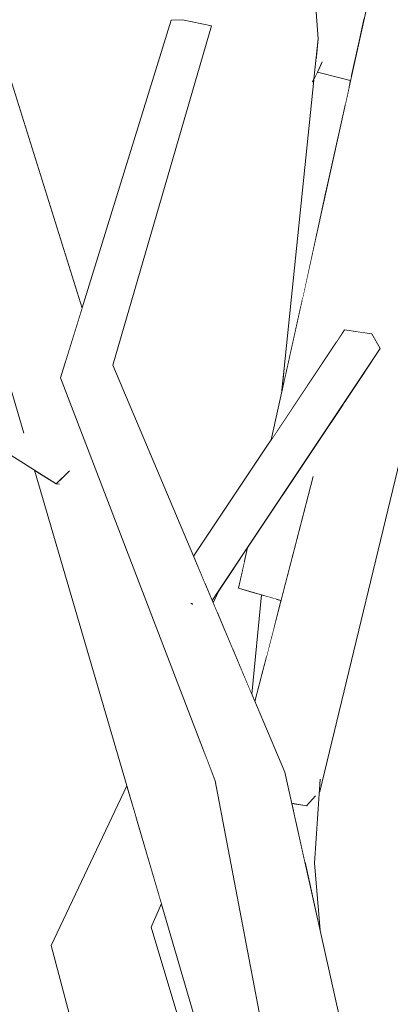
# Model space of a CAD drawing. Extents: x -289599 to -184549, y 66678 to 295474.
# Tile 239 of 256: x -264539 to -264492, y 72112 to 72236. Entities that reach past the tile are written whole.
import ezdxf

# ---------------------------------------------------------------- set-up
doc = ezdxf.new("R2010")
doc.units = 0
doc.header["$MEASUREMENT"] = 0
doc.linetypes.add('Wipeout_Contour', pattern=[1000, 0, -1000])
doc.layers.add('arch drzewa', color=8, linetype='Continuous')
doc.layers.add('arch drzewa_Nr_Pióra__4', color=8, linetype='Continuous', lineweight=9)

msp = doc.modelspace()

# ---------------------------------------------------------------- wipeouts: each hides what was drawn before it
at = {"color": 254, "linetype": 'Wipeout_Contour', "lineweight": 0, "ltscale": 964256.688396}
msp.add_wipeout([(-264497.51, 72227.32), (-264497.32, 72228.2), (-264497.51, 72228.31)], dxfattribs=at).dxf.layer = 'arch drzewa'
at = {"color": 254, "linetype": 'Wipeout_Contour', "lineweight": 0, "ltscale": 964253.311619}
msp.add_wipeout([(-264505.66, 72192.09), (-264505.81, 72189.64), (-264505.29, 72191.98)], dxfattribs=at).dxf.layer = 'arch drzewa'
at = {"color": 254, "linetype": 'Wipeout_Contour', "lineweight": 0, "ltscale": 964234.174703}
msp.add_wipeout([(-264506.63, 72162.99), (-264506.94, 72159.31), (-264506.04, 72162.82)], dxfattribs=at).dxf.layer = 'arch drzewa'
at = {"color": 254, "linetype": 'Wipeout_Contour', "lineweight": 0, "ltscale": 964195.401123}
msp.add_wipeout([(-264501.81, 72129.72), (-264503.03, 72129.84), (-264501.11, 72121.28)], dxfattribs=at).dxf.layer = 'arch drzewa'

# ---------------------------------------------------------------- next in the draw order: wipeouts: each hides what was drawn before it
at = {"color": 254, "linetype": 'Wipeout_Contour', "lineweight": 0, "ltscale": 1285676.927386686}
msp.add_wipeout([(-264497.48, 72232.94), (-264497.51, 72228.47), (-264497.17, 72228.87), (-264496.26, 72233.01)], dxfattribs=at).dxf.layer = 'arch drzewa'
at = {"color": 254, "linetype": 'Wipeout_Contour', "lineweight": 0, "ltscale": 964253.257419}
msp.add_wipeout([(-264505.97, 72188.88), (-264505.81, 72189.64), (-264505.66, 72192.09)], dxfattribs=at).dxf.layer = 'arch drzewa'
at = {"color": 254, "linetype": 'Wipeout_Contour', "lineweight": 0, "ltscale": 1285647.088290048}
msp.add_wipeout([(-264507.42, 72163.22), (-264507.88, 72155.69), (-264506.94, 72159.31), (-264506.63, 72162.99)], dxfattribs=at).dxf.layer = 'arch drzewa'
at = {"color": 254, "linetype": 'Wipeout_Contour', "lineweight": 0, "ltscale": 964200.518466}
msp.add_wipeout([(-264501.58, 72138.57), (-264501.81, 72129.72), (-264501.12, 72140.2)], dxfattribs=at).dxf.layer = 'arch drzewa'

# ---------------------------------------------------------------- next in the draw order: wipeouts: each hides what was drawn before it
at = {"color": 254, "linetype": 'Wipeout_Contour', "lineweight": 0, "ltscale": 1928517.152991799}
msp.add_wipeout([(-264497.99, 72225.13), (-264497.51, 72227.32), (-264497.51, 72228.31), (-264497.6, 72228.36), (-264497.51, 72228.47), (-264497.48, 72232.94)], dxfattribs=at).dxf.layer = 'arch drzewa'
at = {"color": 254, "linetype": 'Wipeout_Contour', "lineweight": 0, "ltscale": 1607060.643964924}
msp.add_wipeout([(-264509.72, 72151), (-264509.33, 72150.08), (-264507.88, 72155.69), (-264507.42, 72163.22), (-264508.48, 72163.52)], dxfattribs=at).dxf.layer = 'arch drzewa'
at = {"color": 254, "linetype": 'Wipeout_Contour', "lineweight": 0, "ltscale": 2249808.121528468}
msp.add_wipeout([(-264504.12, 72134.66), (-264503.03, 72129.84), (-264501.81, 72129.72), (-264501.58, 72138.57), (-264501.7, 72138.16), (-264502.81, 72136.94), (-264503.95, 72137.14)], dxfattribs=at).dxf.layer = 'arch drzewa'

# ---------------------------------------------------------------- next in the draw order: wipeouts: each hides what was drawn before it
at = {"color": 254, "linetype": 'Wipeout_Contour', "lineweight": 0, "ltscale": 2249945.583356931}
msp.add_wipeout([(-264497.48, 72232.94), (-264500.58, 72233.18), (-264500.55, 72229.89), (-264498.77, 72228.65), (-264500.54, 72228.96), (-264500.41, 72214.14), (-264497.99, 72225.13)], dxfattribs=at).dxf.layer = 'arch drzewa'
at = {"color": 254, "linetype": 'Wipeout_Contour', "lineweight": 0, "ltscale": 1285611.189996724}
msp.add_wipeout([(-264504.41, 72137.22), (-264504.41, 72135.99), (-264504.12, 72134.66), (-264503.95, 72137.14)], dxfattribs=at).dxf.layer = 'arch drzewa'

# ---------------------------------------------------------------- next in the draw order: wipeouts: each hides what was drawn before it
at = {"color": 254, "linetype": 'Wipeout_Contour', "lineweight": 0, "ltscale": 964268.969045}
msp.add_wipeout([(-264500.58, 72233.18), (-264500.85, 72230.03), (-264500.55, 72229.89)], dxfattribs=at).dxf.layer = 'arch drzewa'
at = {"color": 254, "linetype": 'Wipeout_Contour', "lineweight": 0, "ltscale": 1285682.279095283}
msp.add_wipeout([(-264500.94, 72229.04), (-264503.42, 72200.5), (-264500.41, 72214.14), (-264500.54, 72228.96)], dxfattribs=at).dxf.layer = 'arch drzewa'
at = {"color": 254, "linetype": 'Wipeout_Contour', "lineweight": 0, "ltscale": 964257.305078}
msp.add_wipeout([(-264497.6, 72228.36), (-264497.3, 72228.28), (-264497.17, 72228.87)], dxfattribs=at).dxf.layer = 'arch drzewa'
at = {"color": 254, "linetype": 'Wipeout_Contour', "lineweight": 0, "ltscale": 964210.40067}
msp.add_wipeout([(-264504.41, 72137.22), (-264504.7, 72137.27), (-264504.41, 72135.99)], dxfattribs=at).dxf.layer = 'arch drzewa'

# ---------------------------------------------------------------- next in the draw order: wipeouts: each hides what was drawn before it
at = {"color": 254, "linetype": 'Wipeout_Contour', "lineweight": 0, "ltscale": 1285681.715078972}
msp.add_wipeout([(-264503.67, 72199.34), (-264503.42, 72200.5), (-264500.94, 72229.04), (-264501.72, 72228.41)], dxfattribs=at).dxf.layer = 'arch drzewa'
at = {"color": 254, "linetype": 'Wipeout_Contour', "lineweight": 0, "ltscale": 964257.61328}
msp.add_wipeout([(-264497.3, 72228.28), (-264497.6, 72228.36), (-264497.32, 72228.2)], dxfattribs=at).dxf.layer = 'arch drzewa'
at = {"color": 254, "linetype": 'Wipeout_Contour', "lineweight": 0, "ltscale": 1285579.189672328}
msp.add_wipeout([(-264505.57, 72141.17), (-264510.2, 72140.77), (-264494.79, 72089.22), (-264494.17, 72090.29)], dxfattribs=at).dxf.layer = 'arch drzewa'

# ---------------------------------------------------------------- next in the draw order: wipeouts: each hides what was drawn before it
at = {"color": 254, "linetype": 'Wipeout_Contour', "lineweight": 0, "ltscale": 2249963.17754354}
msp.add_wipeout([(-264501.38, 72233.55), (-264501.69, 72228.92), (-264501.06, 72230.2), (-264500.89, 72230.6), (-264500.86, 72230.1), (-264500.85, 72230.09), (-264500.58, 72233.18)], dxfattribs=at).dxf.layer = 'arch drzewa'
at = {"color": 254, "linetype": 'Wipeout_Contour', "lineweight": 0, "ltscale": 1606938.637442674}
msp.add_wipeout([(-264494.79, 72089.22), (-264510.2, 72140.77), (-264496.52, 72079.04), (-264496.41, 72081.5), (-264496.51, 72086.29)], dxfattribs=at).dxf.layer = 'arch drzewa'

# ---------------------------------------------------------------- next in the draw order: wipeouts: each hides what was drawn before it
at = {"color": 254, "linetype": 'Wipeout_Contour', "lineweight": 0, "ltscale": 1607118.58736753}
msp.add_wipeout([(-264500.39, 72263.59), (-264497.48, 72232.94), (-264496.26, 72233.01), (-264495.6, 72235.98), (-264499.28, 72261.64)], dxfattribs=at).dxf.layer = 'arch drzewa'
at = {"color": 254, "linetype": 'Wipeout_Contour', "lineweight": 0, "ltscale": 1928517.892361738}
msp.add_wipeout([(-264505.66, 72192.09), (-264505.29, 72191.98), (-264504.65, 72194.9), (-264503.67, 72199.34), (-264501.72, 72228.41), (-264501.92, 72228.32)], dxfattribs=at).dxf.layer = 'arch drzewa'
at = {"color": 254, "linetype": 'Wipeout_Contour', "lineweight": 0, "ltscale": 1285586.049521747}
msp.add_wipeout([(-264510.2, 72140.77), (-264514.31, 72140.08), (-264496.6, 72078.92), (-264496.52, 72079.04)], dxfattribs=at).dxf.layer = 'arch drzewa'

# ---------------------------------------------------------------- next in the draw order: wipeouts: each hides what was drawn before it
at = {"color": 254, "linetype": 'Wipeout_Contour', "lineweight": 0, "ltscale": 964270.864399}
msp.add_wipeout([(-264501.9, 72228.47), (-264501.69, 72228.92), (-264501.38, 72233.55)], dxfattribs=at).dxf.layer = 'arch drzewa'
at = {"color": 254, "linetype": 'Wipeout_Contour', "lineweight": 0, "ltscale": 1928551.802713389}
msp.add_wipeout([(-264527.19, 72192.45), (-264531.26, 72191.56), (-264516.83, 72163.26), (-264516.18, 72164.05), (-264516.73, 72163.05), (-264505.57, 72141.17)], dxfattribs=at).dxf.layer = 'arch drzewa'
at = {"color": 254, "linetype": 'Wipeout_Contour', "lineweight": 0, "ltscale": 1285562.867046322}
msp.add_wipeout([(-264514.31, 72140.08), (-264502.2, 72076.37), (-264497.37, 72077.11), (-264496.6, 72078.92)], dxfattribs=at).dxf.layer = 'arch drzewa'

# ---------------------------------------------------------------- next in the draw order: linework, layer by layer
at = {"layer": 'arch drzewa_Nr_Pióra__4', "linetype": 'Continuous'}
msp.add_line((-264501.11, 72121.28), (-264501.81, 72129.72), dxfattribs=at)

# ---------------------------------------------------------------- next in the draw order: wipeouts: each hides what was drawn before it
at = {"color": 254, "linetype": 'Wipeout_Contour', "lineweight": 0, "ltscale": 964284.631443}
msp.add_wipeout([(-264502.46, 72267.21), (-264497.48, 72232.94), (-264500.39, 72263.59)], dxfattribs=at).dxf.layer = 'arch drzewa'
at = {"color": 254, "linetype": 'Wipeout_Contour', "lineweight": 0, "ltscale": 964318.266626}
msp.add_wipeout([(-264527.19, 72192.45), (-264514.78, 72235.18), (-264518.41, 72235.93)], dxfattribs=at).dxf.layer = 'arch drzewa'
at = {"color": 254, "linetype": 'Wipeout_Contour', "lineweight": 0, "ltscale": 2249956.644327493}
msp.add_wipeout([(-264501.43, 72229.33), (-264498.77, 72228.65), (-264500.55, 72229.89), (-264500.85, 72230.03), (-264500.85, 72230.09), (-264500.86, 72230.1), (-264500.89, 72230.6)], dxfattribs=at).dxf.layer = 'arch drzewa'
at = {"color": 254, "linetype": 'Wipeout_Contour', "lineweight": 0, "ltscale": 2571367.531868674}
msp.add_wipeout([(-264516.83, 72163.26), (-264531.26, 72191.56), (-264510.2, 72140.77), (-264505.57, 72141.17), (-264516.73, 72163.05), (-264517.24, 72162.41), (-264517.26, 72162.43), (-264517.28, 72162.43)], dxfattribs=at).dxf.layer = 'arch drzewa'
at = {"color": 254, "linetype": 'Wipeout_Contour', "lineweight": 0, "ltscale": 1607014.616888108}
msp.add_wipeout([(-264529.98, 72121.93), (-264508.7, 72065.49), (-264508.69, 72065.5), (-264509.33, 72078.3), (-264522.39, 72121.65)], dxfattribs=at).dxf.layer = 'arch drzewa'

# ---------------------------------------------------------------- next in the draw order: wipeouts: each hides what was drawn before it
at = {"color": 254, "linetype": 'Wipeout_Contour', "lineweight": 0, "ltscale": 1285711.928705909}
msp.add_wipeout([(-264502.46, 72267.21), (-264503.46, 72268.97), (-264500.58, 72233.18), (-264497.48, 72232.94)], dxfattribs=at).dxf.layer = 'arch drzewa'
at = {"color": 254, "linetype": 'Wipeout_Contour', "lineweight": 0, "ltscale": 1928539.041817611}
msp.add_wipeout([(-264501.9, 72228.49), (-264501.99, 72228.28), (-264501.43, 72229.33), (-264501.06, 72230.2), (-264501.69, 72228.92), (-264501.9, 72228.47)], dxfattribs=at).dxf.layer = 'arch drzewa'
at = {"color": 254, "linetype": 'Wipeout_Contour', "lineweight": 0, "ltscale": 964297.275759}
msp.add_wipeout([(-264510.2, 72140.77), (-264531.26, 72191.56), (-264533.78, 72190.84)], dxfattribs=at).dxf.layer = 'arch drzewa'
at = {"color": 254, "linetype": 'Wipeout_Contour', "lineweight": 0, "ltscale": 964205.313075}
msp.add_wipeout([(-264508.7, 72065.49), (-264529.98, 72121.93), (-264511.37, 72060.94)], dxfattribs=at).dxf.layer = 'arch drzewa'

# ---------------------------------------------------------------- next in the draw order: wipeouts: each hides what was drawn before it
at = {"color": 254, "linetype": 'Wipeout_Contour', "lineweight": 0, "ltscale": 964293.580028}
msp.add_wipeout([(-264503.46, 72268.97), (-264503.78, 72269.53), (-264500.58, 72233.18)], dxfattribs=at).dxf.layer = 'arch drzewa'
at = {"color": 254, "linetype": 'Wipeout_Contour', "lineweight": 0, "ltscale": 964322.79358}
msp.add_wipeout([(-264518.41, 72235.93), (-264531.26, 72191.56), (-264527.19, 72192.45)], dxfattribs=at).dxf.layer = 'arch drzewa'
at = {"color": 254, "linetype": 'Wipeout_Contour', "lineweight": 0, "ltscale": 2571380.378103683}
msp.add_wipeout([(-264502.06, 72228.15), (-264501.94, 72228.12), (-264501.92, 72228.32), (-264501.72, 72228.41), (-264500.94, 72229.04), (-264500.54, 72228.96), (-264498.77, 72228.65), (-264501.43, 72229.33)], dxfattribs=at).dxf.layer = 'arch drzewa'
at = {"color": 254, "linetype": 'Wipeout_Contour', "lineweight": 0, "ltscale": 964268.557811}
msp.add_wipeout([(-264533.78, 72190.84), (-264514.31, 72140.08), (-264510.2, 72140.77)], dxfattribs=at).dxf.layer = 'arch drzewa'
at = {"color": 254, "linetype": 'Wipeout_Contour', "lineweight": 0, "ltscale": 1285635.828420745}
msp.add_wipeout([(-264529.98, 72121.93), (-264534.93, 72119.36), (-264512.74, 72058.59), (-264511.37, 72060.94)], dxfattribs=at).dxf.layer = 'arch drzewa'

# ---------------------------------------------------------------- next in the draw order: wipeouts: each hides what was drawn before it
at = {"color": 254, "linetype": 'Wipeout_Contour', "lineweight": 0, "ltscale": 1285718.628719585}
msp.add_wipeout([(-264503.99, 72269.89), (-264501.38, 72233.55), (-264500.58, 72233.18), (-264503.78, 72269.53)], dxfattribs=at).dxf.layer = 'arch drzewa'
at = {"color": 254, "linetype": 'Wipeout_Contour', "lineweight": 0, "ltscale": 964327.262587}
msp.add_wipeout([(-264531.26, 72191.56), (-264518.41, 72235.93), (-264519.86, 72235.91)], dxfattribs=at).dxf.layer = 'arch drzewa'
at = {"color": 254, "linetype": 'Wipeout_Contour', "lineweight": 0, "ltscale": 1285664.487903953}
msp.add_wipeout([(-264498.05, 72196.88), (-264517.04, 72168.38), (-264515.59, 72164.93), (-264494.61, 72196.41)], dxfattribs=at).dxf.layer = 'arch drzewa'
at = {"color": 254, "linetype": 'Wipeout_Contour', "lineweight": 0, "ltscale": 1285686.359461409}
msp.add_wipeout([(-264516.83, 72163.26), (-264517.28, 72162.43), (-264517.26, 72162.43), (-264516.18, 72164.05)], dxfattribs=at).dxf.layer = 'arch drzewa'
at = {"color": 254, "linetype": 'Wipeout_Contour', "lineweight": 0, "ltscale": 964243.719175}
msp.add_wipeout([(-264514.31, 72140.08), (-264516.2, 72145), (-264514.14, 72139.21)], dxfattribs=at).dxf.layer = 'arch drzewa'
at = {"color": 254, "linetype": 'Wipeout_Contour', "lineweight": 0, "ltscale": 964250.26617}
msp.add_wipeout([(-264522.39, 72121.65), (-264521.09, 72124.63), (-264521.31, 72125.36)], dxfattribs=at).dxf.layer = 'arch drzewa'
at = {"color": 254, "linetype": 'Wipeout_Contour', "lineweight": 0, "ltscale": 964214.744672}
msp.add_wipeout([(-264512.74, 72058.59), (-264534.93, 72119.36), (-264517.08, 72051.18)], dxfattribs=at).dxf.layer = 'arch drzewa'

# ---------------------------------------------------------------- next in the draw order: linework, layer by layer
at = {"layer": 'arch drzewa_Nr_Pióra__4', "linetype": 'Continuous'}
msp.add_line((-264514.78, 72235.18), (-264518.41, 72235.93), dxfattribs=at)

# ---------------------------------------------------------------- next in the draw order: wipeouts: each hides what was drawn before it
at = {"color": 254, "linetype": 'Wipeout_Contour', "lineweight": 0, "ltscale": 964330.045095}
msp.add_wipeout([(-264519.86, 72235.91), (-264533.78, 72190.84), (-264531.26, 72191.56)], dxfattribs=at).dxf.layer = 'arch drzewa'
at = {"color": 254, "linetype": 'Wipeout_Contour', "lineweight": 0, "ltscale": 1285686.214967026}
msp.add_wipeout([(-264517.26, 72162.43), (-264517.24, 72162.41), (-264516.73, 72163.05), (-264516.18, 72164.05)], dxfattribs=at).dxf.layer = 'arch drzewa'
at = {"color": 254, "linetype": 'Wipeout_Contour', "lineweight": 0, "ltscale": 1285680.231259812}
msp.add_wipeout([(-264529.98, 72121.93), (-264522.39, 72121.65), (-264521.31, 72125.36), (-264524.27, 72135.48)], dxfattribs=at).dxf.layer = 'arch drzewa'

# ---------------------------------------------------------------- next in the draw order: linework, layer by layer
at = {"layer": 'arch drzewa_Nr_Pióra__4', "linetype": 'Continuous'}
msp.add_line((-264518.41, 72235.93), (-264519.86, 72235.91), dxfattribs=at)

# ---------------------------------------------------------------- next in the draw order: wipeouts: each hides what was drawn before it
at = {"color": 254, "linetype": 'Wipeout_Contour', "lineweight": 0, "ltscale": 2571668.54343142}
msp.add_wipeout([(-264545.85, 72228.65), (-264533.16, 72192.85), (-264531.06, 72199.64), (-264540.69, 72230.52), (-264542.23, 72229.96), (-264542.21, 72229.76), (-264542.31, 72229.86), (-264542.38, 72229.91)], dxfattribs=at).dxf.layer = 'arch drzewa'
at = {"color": 254, "linetype": 'Wipeout_Contour', "lineweight": 0, "ltscale": 1607076.261651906}
msp.add_wipeout([(-264515.59, 72164.93), (-264515.54, 72164.81), (-264514.7, 72162.81), (-264493.55, 72194.55), (-264494.61, 72196.41)], dxfattribs=at).dxf.layer = 'arch drzewa'
at = {"color": 254, "linetype": 'Wipeout_Contour', "lineweight": 0, "ltscale": 964269.177953}
msp.add_wipeout([(-264529.98, 72121.93), (-264524.27, 72135.48), (-264524.36, 72135.8)], dxfattribs=at).dxf.layer = 'arch drzewa'

# ---------------------------------------------------------------- next in the draw order: wipeouts: each hides what was drawn before it
at = {"color": 254, "linetype": 'Wipeout_Contour', "lineweight": 0, "ltscale": 1928417.031422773}
msp.add_wipeout([(-264501.15, 72138.76), (-264480.1, 72226.1), (-264481.62, 72224.49), (-264481.75, 72224.56), (-264481.5, 72225.52), (-264482.61, 72225.01)], dxfattribs=at).dxf.layer = 'arch drzewa'
at = {"color": 254, "linetype": 'Wipeout_Contour', "lineweight": 0, "ltscale": 1285656.802089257}
msp.add_wipeout([(-264512.12, 72156.71), (-264509.72, 72151), (-264508.48, 72163.52), (-264510, 72163.96)], dxfattribs=at).dxf.layer = 'arch drzewa'
at = {"color": 254, "linetype": 'Wipeout_Contour', "lineweight": 0, "ltscale": 1285699.473727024}
msp.add_wipeout([(-264534.93, 72119.36), (-264529.98, 72121.93), (-264524.36, 72135.8), (-264525.43, 72139.48)], dxfattribs=at).dxf.layer = 'arch drzewa'

# ---------------------------------------------------------------- next in the draw order: wipeouts: each hides what was drawn before it
at = {"color": 254, "linetype": 'Wipeout_Contour', "lineweight": 0, "ltscale": 1928406.214894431}
msp.add_wipeout([(-264502.81, 72136.94), (-264501.7, 72138.16), (-264501.12, 72140.2), (-264501.22, 72138.68), (-264501.15, 72138.76), (-264482.61, 72225.01)], dxfattribs=at).dxf.layer = 'arch drzewa'
at = {"color": 254, "linetype": 'Wipeout_Contour', "lineweight": 0, "ltscale": 1607083.002622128}
msp.add_wipeout([(-264510.59, 72167.93), (-264513.72, 72160.5), (-264512.12, 72156.71), (-264510, 72163.96), (-264511.37, 72164.35)], dxfattribs=at).dxf.layer = 'arch drzewa'

# ---------------------------------------------------------------- next in the draw order: wipeouts: each hides what was drawn before it
at = {"color": 254, "linetype": 'Wipeout_Contour', "lineweight": 0, "ltscale": 2892658.847216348}
msp.add_wipeout([(-264502.81, 72136.94), (-264482.61, 72225.01), (-264486.49, 72225.84), (-264489.55, 72209.67), (-264493.69, 72197.54), (-264494.05, 72196.26), (-264494.15, 72195.6), (-264493.55, 72194.55), (-264494.52, 72193.09)], dxfattribs=at).dxf.layer = 'arch drzewa'
at = {"color": 254, "linetype": 'Wipeout_Contour', "lineweight": 0, "ltscale": 1607088.257591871}
msp.add_wipeout([(-264514.04, 72161.25), (-264513.72, 72160.5), (-264510.59, 72167.93), (-264510.24, 72169.5), (-264511.39, 72167.77)], dxfattribs=at).dxf.layer = 'arch drzewa'

# ---------------------------------------------------------------- next in the draw order: wipeouts: each hides what was drawn before it
at = {"color": 254, "linetype": 'Wipeout_Contour', "lineweight": 0, "ltscale": 1285637.515298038}
msp.add_wipeout([(-264493.69, 72197.54), (-264489.55, 72209.67), (-264482.45, 72247.23), (-264487.24, 72245.85)], dxfattribs=at).dxf.layer = 'arch drzewa'
at = {"color": 254, "linetype": 'Wipeout_Contour', "lineweight": 0, "ltscale": 964223.378922}
msp.add_wipeout([(-264494.21, 72195.71), (-264494.15, 72195.6), (-264494.05, 72196.26)], dxfattribs=at).dxf.layer = 'arch drzewa'
at = {"color": 254, "linetype": 'Wipeout_Contour', "lineweight": 0, "ltscale": 1285673.932018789}
msp.add_wipeout([(-264514.57, 72162.51), (-264514.04, 72161.25), (-264511.39, 72167.77), (-264513.78, 72164.2)], dxfattribs=at).dxf.layer = 'arch drzewa'

# ---------------------------------------------------------------- next in the draw order: wipeouts: each hides what was drawn before it
at = {"color": 254, "linetype": 'Wipeout_Contour', "lineweight": 0, "ltscale": 1928454.482140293}
msp.add_wipeout([(-264496.46, 72196.66), (-264494.61, 72196.41), (-264494.21, 72195.71), (-264494.05, 72196.26), (-264493.69, 72197.54), (-264487.24, 72245.85)], dxfattribs=at).dxf.layer = 'arch drzewa'
at = {"color": 254, "linetype": 'Wipeout_Contour', "lineweight": 0, "ltscale": 1928585.363819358}
msp.add_wipeout([(-264545.85, 72228.65), (-264508.01, 72106.94), (-264514.14, 72139.21), (-264516.2, 72145), (-264533.78, 72190.84), (-264533.16, 72192.85)], dxfattribs=at).dxf.layer = 'arch drzewa'

# ---------------------------------------------------------------- next in the draw order: wipeouts: each hides what was drawn before it
at = {"color": 254, "linetype": 'Wipeout_Contour', "lineweight": 0, "ltscale": 2892735.377911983}
msp.add_wipeout([(-264499.09, 72195.31), (-264498.05, 72196.88), (-264496.46, 72196.66), (-264487.24, 72245.85), (-264489.88, 72246.83), (-264490.1, 72245.85), (-264490.24, 72245.81), (-264491.08, 72247.27), (-264492.96, 72247.98)], dxfattribs=at).dxf.layer = 'arch drzewa'
at = {"color": 254, "linetype": 'Wipeout_Contour', "lineweight": 0, "ltscale": 2571502.420604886}
msp.add_wipeout([(-264545.85, 72228.65), (-264551.48, 72228.61), (-264534.84, 72181.36), (-264532.77, 72179.03), (-264533.58, 72177.92), (-264533.61, 72177.88), (-264507.3, 72103.19), (-264508.01, 72106.94)], dxfattribs=at).dxf.layer = 'arch drzewa'

# ---------------------------------------------------------------- next in the draw order: linework, layer by layer
at = {"layer": 'arch drzewa_Nr_Pióra__4', "linetype": 'Continuous'}
msp.add_line((-264527.19, 72192.45), (-264514.78, 72235.18), dxfattribs=at)

# ---------------------------------------------------------------- next in the draw order: wipeouts: each hides what was drawn before it
at = {"color": 254, "linetype": 'Wipeout_Contour', "lineweight": 0, "ltscale": 964363.337382}
msp.add_wipeout([(-264551.48, 72228.61), (-264538.51, 72184.21), (-264534.84, 72181.36)], dxfattribs=at).dxf.layer = 'arch drzewa'
at = {"color": 254, "linetype": 'Wipeout_Contour', "lineweight": 0, "ltscale": 2249960.122892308}
msp.add_wipeout([(-264534.32, 72177.49), (-264537.05, 72179.22), (-264511.49, 72091.79), (-264505.2, 72092.14), (-264507.3, 72103.19), (-264533.61, 72177.88), (-264533.95, 72177.46)], dxfattribs=at).dxf.layer = 'arch drzewa'

# ---------------------------------------------------------------- next in the draw order: linework, layer by layer
at = {"layer": 'arch drzewa_Nr_Pióra__4', "linetype": 'Continuous'}
for p, q in [((-264514.57, 72162.51), (-264513.78, 72164.2)), ((-264517.26, 72162.43), (-264517.38, 72162.45)), ((-264517.19, 72162.32), (-264517.26, 72162.43)), ((-264534.93, 72119.36), (-264525.43, 72139.48)), ((-264522.39, 72121.65), (-264521.09, 72124.63)), ((-264509.33, 72078.3), (-264522.39, 72121.65)), ((-264517.08, 72051.18), (-264534.93, 72119.36))]:
    msp.add_line(p, q, dxfattribs=at)

# ---------------------------------------------------------------- next in the draw order: wipeouts: each hides what was drawn before it
at = {"color": 254, "linetype": 'Wipeout_Contour', "lineweight": 0, "ltscale": 1928729.871127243}
msp.add_wipeout([(-264539.37, 72187.16), (-264589.23, 72212.28), (-264534.32, 72177.49), (-264532.77, 72179.03), (-264534.84, 72181.36), (-264538.51, 72184.21)], dxfattribs=at).dxf.layer = 'arch drzewa'
at = {"color": 254, "linetype": 'Wipeout_Contour', "lineweight": 0, "ltscale": 2892667.159071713}
msp.add_wipeout([(-264509.33, 72150.08), (-264505.57, 72141.17), (-264504.7, 72137.27), (-264502.81, 72136.94), (-264494.52, 72193.09), (-264495.35, 72191.85), (-264500.92, 72172.88), (-264501.38, 72175.65), (-264502.14, 72177.89)], dxfattribs=at).dxf.layer = 'arch drzewa'

# ---------------------------------------------------------------- next in the draw order: linework, layer by layer
at = {"layer": 'arch drzewa_Nr_Pióra__4', "linetype": 'Continuous'}
for p, q in [((-264533.78, 72190.84), (-264519.86, 72235.91)), ((-264531.06, 72199.64), (-264540.69, 72230.52)), ((-264538.41, 72183.87), (-264551.48, 72228.61)), ((-264494.17, 72090.29), (-264505.57, 72141.17)), ((-264502.2, 72076.37), (-264514.31, 72140.08)), ((-264501.81, 72129.72), (-264501.11, 72140.3)), ((-264501.68, 72138.19), (-264502.81, 72136.94)), ((-264501.15, 72138.76), (-264501.22, 72138.68)), ((-264502.81, 72136.94), (-264504.7, 72137.27))]:
    msp.add_line(p, q, dxfattribs=at)

# ---------------------------------------------------------------- next in the draw order: wipeouts: each hides what was drawn before it
at = {"color": 254, "linetype": 'Wipeout_Contour', "lineweight": 0, "ltscale": 964226.534936}
msp.add_wipeout([(-264500.92, 72172.88), (-264495.35, 72191.85), (-264498.15, 72187.64)], dxfattribs=at).dxf.layer = 'arch drzewa'
at = {"color": 254, "linetype": 'Wipeout_Contour', "lineweight": 0, "ltscale": 1285766.376243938}
msp.add_wipeout([(-264534.32, 72177.49), (-264533.95, 72177.46), (-264533.58, 72177.92), (-264532.77, 72179.03)], dxfattribs=at).dxf.layer = 'arch drzewa'

# ---------------------------------------------------------------- next in the draw order: linework, layer by layer
at = {"layer": 'arch drzewa_Nr_Pióra__4', "linetype": 'Continuous'}
for p, q in [((-264534.32, 72177.49), (-264589.23, 72212.28)), ((-264514.31, 72140.08), (-264533.78, 72190.84)), ((-264532.66, 72179.14), (-264534.32, 72177.49)), ((-264534.32, 72177.49), (-264533.92, 72177.46))]:
    msp.add_line(p, q, dxfattribs=at)

# ---------------------------------------------------------------- next in the draw order: wipeouts: each hides what was drawn before it
at = {"color": 254, "linetype": 'Wipeout_Contour', "lineweight": 0, "ltscale": 1285638.787023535}
msp.add_wipeout([(-264501.38, 72175.65), (-264500.92, 72172.88), (-264498.15, 72187.64), (-264500.37, 72184.31)], dxfattribs=at).dxf.layer = 'arch drzewa'

# ---------------------------------------------------------------- next in the draw order: wipeouts: each hides what was drawn before it
at = {"color": 254, "linetype": 'Wipeout_Contour', "lineweight": 0, "ltscale": 1928477.154469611}
msp.add_wipeout([(-264510.24, 72169.5), (-264511.37, 72164.35), (-264506.04, 72162.82), (-264502.14, 72177.89), (-264501.38, 72175.65), (-264500.37, 72184.31)], dxfattribs=at).dxf.layer = 'arch drzewa'

# ---------------------------------------------------------------- next in the draw order: linework, layer by layer
at = {"layer": 'arch drzewa_Nr_Pióra__4', "linetype": 'Continuous'}
for p, q in [((-264511.49, 72091.79), (-264537.05, 72179.22)), ((-264509.33, 72150.08), (-264502, 72178.44)), ((-264511.37, 72164.35), (-264510.24, 72169.5)), ((-264506.04, 72162.82), (-264511.37, 72164.35)), ((-264509.72, 72151), (-264508.48, 72163.52))]:
    msp.add_line(p, q, dxfattribs=at)

# ---------------------------------------------------------------- next in the draw order: wipeouts: each hides what was drawn before it
at = {"color": 254, "linetype": 'Wipeout_Contour', "lineweight": 0, "ltscale": 964249.54576}
msp.add_wipeout([(-264492.96, 72247.98), (-264507.26, 72183.06), (-264499.09, 72195.31)], dxfattribs=at).dxf.layer = 'arch drzewa'

# ---------------------------------------------------------------- next in the draw order: linework, layer by layer
at = {"layer": 'arch drzewa_Nr_Pióra__4', "linetype": 'Continuous'}
for p, q in [((-264501.38, 72233.55), (-264503.99, 72269.89)), ((-264507.26, 72183.06), (-264492.96, 72247.98)), ((-264501.9, 72228.46), (-264501.38, 72233.55)), ((-264501.43, 72229.33), (-264500.86, 72230.67)), ((-264501.43, 72229.33), (-264502.06, 72228.15)), ((-264497.3, 72228.28), (-264501.43, 72229.33)), ((-264505.66, 72192.09), (-264501.92, 72228.36)), ((-264502.06, 72228.15), (-264501.9, 72228.53)), ((-264502.06, 72228.15), (-264501.94, 72228.12)), ((-264501.15, 72138.76), (-264480.1, 72226.1)), ((-264517.04, 72168.38), (-264498.05, 72196.88)), ((-264494.61, 72196.41), (-264498.05, 72196.88)), ((-264493.55, 72194.55), (-264494.61, 72196.41)), ((-264514.7, 72162.81), (-264493.55, 72194.55)), ((-264505.57, 72141.17), (-264527.19, 72192.45)), ((-264505.97, 72188.88), (-264505.66, 72192.09))]:
    msp.add_line(p, q, dxfattribs=at)

doc.saveas('drawing.dxf')
